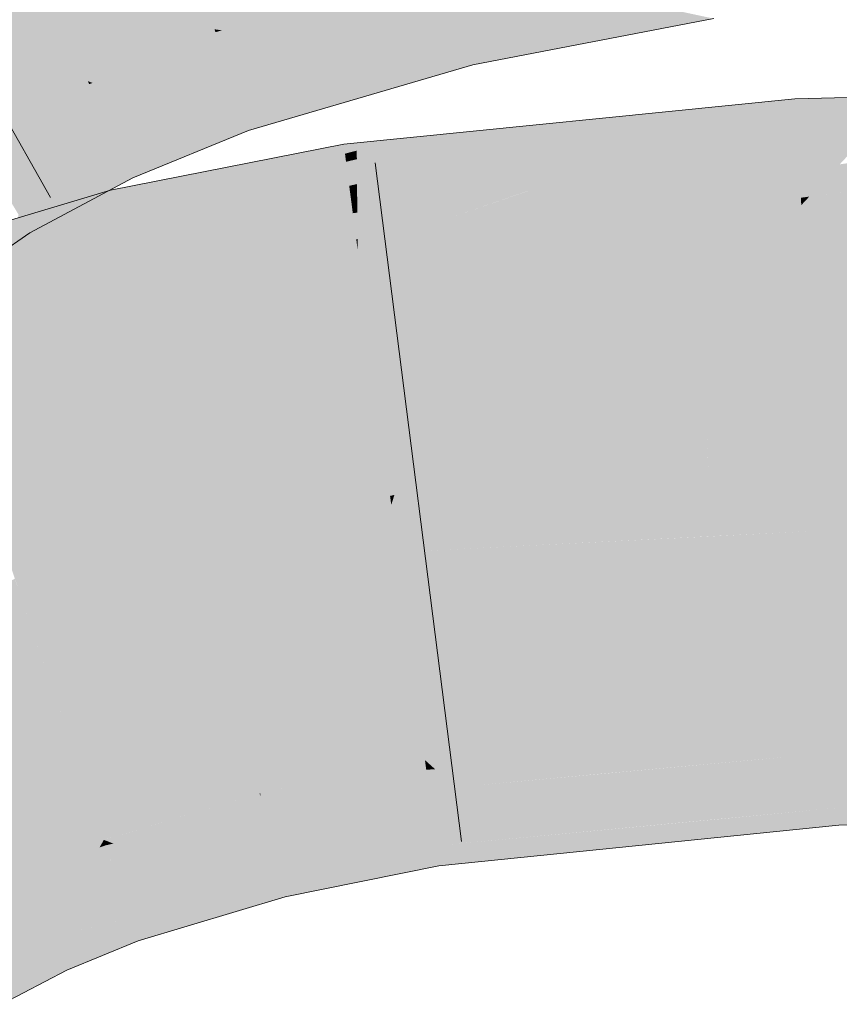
# Model space of a CAD drawing. Extents: x -720 to 300, y 62 to 1162.
# Tile 156 of 256: x 189.091 to 189.372, y 823.2 to 823.538. Entities that reach past the tile are written whole.
import ezdxf

# ---------------------------------------------------------------- set-up
doc = ezdxf.new("R2010")
doc.units = 0
doc.layers.get('0').update_dxf_attribs({"lineweight": 13})
doc.layers.add('E_Leerrohr 25-A06G942U8I', color=7, linetype='Continuous', lineweight=9, true_color=0xff8000)
doc.layers.add('E_Leerrohr 25-Shading', color=7, linetype='Continuous', lineweight=9, true_color=0xff8000)

# ---------------------------------------------------------------- blocks, each defined once
blk = doc.blocks.new('Shading-A06G93Y98I', base_point=(164.31133, 821.66449))
at = {"layer": 'E_Leerrohr 25-Shading', "color": 31, "true_color": 0xfabd7f}
for points in [[(189.23781, 823.55823), (189.21732, 823.64423), (189.15765, 823.53485), (189.12956, 823.61865)], [(189.15765, 823.53485), (189.12956, 823.61865), (189.11415, 823.51703), (189.07674, 823.59711)], [(189.11415, 823.51703), (189.07674, 823.59711), (189.07506, 823.49622), (189.0289, 823.57159)], [(189.52226, 823.42847), (189.52197, 823.47827), (189.36346, 823.40338), (189.35916, 823.47443)], [(189.35916, 823.47443), (189.23677, 823.4303), (189.36346, 823.40338), (189.21942, 823.37488)], [(189.23677, 823.4303), (189.35916, 823.47443), (189.33064, 823.47156)], [(189.24704, 823.46313), (189.23677, 823.4303), (189.33064, 823.47156)], [(189.24704, 823.46313), (189.2068, 823.45911), (189.20892, 823.44299)], [(189.20892, 823.44299), (189.21204, 823.41943), (189.24704, 823.46313), (189.23677, 823.4303)], [(189.17566, 823.45294), (189.16696, 823.41815), (189.2068, 823.45911), (189.20892, 823.44299)], [(189.17566, 823.45294), (189.13075, 823.44403), (189.1355, 823.4248)], [(189.1355, 823.4248), (189.14093, 823.40277), (189.17566, 823.45294), (189.16696, 823.41815)], [(189.1355, 823.4248), (189.13075, 823.44403), (189.07755, 823.38), (189.06267, 823.42377)], [(189.20892, 823.44299), (189.16696, 823.41815), (189.21204, 823.41943), (189.1609, 823.39398)], [(189.23677, 823.4303), (189.21204, 823.41943), (189.21942, 823.37488), (189.21794, 823.37457)], [(189.36346, 823.40338), (189.3645, 823.38623), (189.52226, 823.42847), (189.52245, 823.396)], [(189.07755, 823.38), (189.08278, 823.36462), (189.1355, 823.4248), (189.14093, 823.40277)], [(189.16696, 823.41815), (189.14093, 823.40277), (189.1609, 823.39398), (189.14505, 823.38611)], [(189.21204, 823.41943), (189.1609, 823.39398), (189.21794, 823.37457), (189.15193, 823.35822)], [(189.14093, 823.40277), (189.08278, 823.36462), (189.14505, 823.38611), (189.08658, 823.35352)], [(189.36346, 823.40338), (189.32675, 823.39612), (189.3645, 823.38623), (189.32727, 823.38245)], [(189.32706, 823.38776), (189.32675, 823.39612), (189.21835, 823.37146), (189.21942, 823.37488)], [(189.3645, 823.38623), (189.52248, 823.38989), (189.52245, 823.396)], [(189.14505, 823.38611), (189.15193, 823.35822), (189.1609, 823.39398)], [(189.32727, 823.38245), (189.32706, 823.38776), (189.21835, 823.37146)], [(189.52251, 823.38507), (189.52248, 823.38989), (189.36464, 823.38416), (189.3645, 823.38623)], [(189.08658, 823.35352), (189.09114, 823.34009), (189.14505, 823.38611), (189.15193, 823.35822)], [(189.36464, 823.38416), (189.3645, 823.38623), (189.32727, 823.38245)], [(189.36594, 823.36261), (189.52263, 823.36444), (189.36464, 823.38416), (189.52251, 823.38507)], [(189.2205, 823.35522), (189.32727, 823.38245), (189.21835, 823.37146)], [(189.2205, 823.35522), (189.36594, 823.36261), (189.32727, 823.38245), (189.36464, 823.38416)], [(189.15193, 823.35822), (189.21835, 823.37146), (189.21794, 823.37457)], [(189.21794, 823.37457), (189.21835, 823.37146), (189.21942, 823.37488)], [(189.2205, 823.35522), (189.21835, 823.37146), (189.1543, 823.34863), (189.15193, 823.35822)], [(189.36858, 823.31909), (189.52286, 823.32214), (189.36594, 823.36261), (189.52263, 823.36444)], [(189.2205, 823.35522), (189.22638, 823.31067), (189.32808, 823.36066), (189.32977, 823.31677)], [(189.32977, 823.31677), (189.36858, 823.31909), (189.32808, 823.36066), (189.36594, 823.36261)], [(189.1543, 823.34863), (189.15193, 823.35822), (189.09135, 823.33948), (189.09114, 823.34009)], [(189.1653, 823.30408), (189.22638, 823.31067), (189.1543, 823.34863), (189.2205, 823.35522)], [(189.10648, 823.29498), (189.1653, 823.30408), (189.09135, 823.33948), (189.1543, 823.34863)], [(189.05325, 823.3269), (189.05417, 823.32495), (189.08907, 823.34613), (189.09114, 823.34009)], [(189.10648, 823.29498), (189.09114, 823.34009), (189.07147, 823.28772), (189.05417, 823.32495)], [(189.36858, 823.31909), (189.36935, 823.30615), (189.52286, 823.32214), (189.52298, 823.30243)], [(189.36935, 823.30615), (189.36858, 823.31909), (189.23904, 823.31146)], [(189.1653, 823.30408), (189.16684, 823.29785), (189.22638, 823.31067), (189.22818, 823.29706)], [(189.22638, 823.31067), (189.36935, 823.30615), (189.23904, 823.31146)], [(189.36935, 823.30615), (189.22638, 823.31067), (189.36986, 823.29797), (189.22818, 823.29706)], [(189.16684, 823.29785), (189.1653, 823.30408), (189.13211, 823.29895)], [(189.36935, 823.30615), (189.36986, 823.29797), (189.52298, 823.30243), (189.52298, 823.30151)], [(189.10648, 823.29498), (189.16684, 823.29785), (189.13211, 823.29895)], [(189.16684, 823.29785), (189.10648, 823.29498), (189.17146, 823.27911), (189.1131, 823.27551)], [(189.22818, 823.29706), (189.16684, 823.29785), (189.22992, 823.28381), (189.17146, 823.27911)], [(189.22818, 823.29706), (189.22992, 823.28381), (189.36986, 823.29797)], [(189.09146, 823.24481), (189.11961, 823.25641), (189.07147, 823.28772), (189.10648, 823.29498)], [(189.0658, 823.23132), (189.09146, 823.24481), (189.03723, 823.27899), (189.07147, 823.28772)], [(189.17146, 823.27911), (189.17313, 823.2724), (189.22992, 823.28381)], [(189.1131, 823.27551), (189.11961, 823.25641), (189.17146, 823.27911), (189.17313, 823.2724)]]:
    blk.add_solid(points, dxfattribs=at)
at = {"layer": 'E_Leerrohr 25-Shading', "color": 43, "true_color": 0xd7ab7f}
for points in [[(189.23822, 823.55652), (189.23781, 823.55823), (189.15765, 823.53485)], [(189.16028, 823.53448), (189.23886, 823.55383), (189.15765, 823.53485), (189.23822, 823.55652)], [(189.16689, 823.53357), (189.23984, 823.54974), (189.16028, 823.53448), (189.23886, 823.55383)], [(189.17876, 823.53192), (189.24118, 823.54407), (189.16689, 823.53357), (189.23984, 823.54974)], [(189.24739, 823.53754), (189.31493, 823.54156), (189.24423, 823.54431), (189.28607, 823.54779)], [(189.19666, 823.52948), (189.24281, 823.53723), (189.17876, 823.53192), (189.24118, 823.54407)], [(189.24281, 823.53723), (189.24739, 823.53754), (189.24118, 823.54407), (189.24423, 823.54431)], [(189.32912, 823.53851), (189.31493, 823.54156), (189.25081, 823.53009), (189.24739, 823.53754)], [(189.21992, 823.52625), (189.24458, 823.52985), (189.19666, 823.52948), (189.24281, 823.53723)], [(189.24458, 823.52985), (189.25081, 823.53009), (189.24281, 823.53723), (189.24739, 823.53754)], [(189.32912, 823.53851), (189.25081, 823.53009), (189.29472, 823.53192)], [(189.15797, 823.53387), (189.15765, 823.53485), (189.11415, 823.51703)], [(189.11575, 823.51642), (189.15869, 823.53174), (189.11415, 823.51703), (189.15797, 823.53387)], [(189.16028, 823.53448), (189.15765, 823.53485), (189.15912, 823.53418)], [(189.15912, 823.53418), (189.15765, 823.53485), (189.15797, 823.53387)], [(189.15869, 823.53174), (189.16264, 823.53259), (189.15797, 823.53387), (189.15912, 823.53418)], [(189.16264, 823.53259), (189.16689, 823.53357), (189.15912, 823.53418), (189.16028, 823.53448)], [(189.16864, 823.52997), (189.17876, 823.53192), (189.16264, 823.53259), (189.16689, 823.53357)], [(189.11942, 823.51501), (189.15987, 823.52826), (189.11575, 823.51642), (189.15869, 823.53174)], [(189.15987, 823.52826), (189.16864, 823.52997), (189.15869, 823.53174), (189.16264, 823.53259)], [(189.16145, 823.5235), (189.17715, 823.52618), (189.15987, 823.52826), (189.16864, 823.52997)], [(189.17715, 823.52618), (189.19666, 823.52948), (189.16864, 823.52997), (189.17876, 823.53192)], [(189.24602, 823.5238), (189.24458, 823.52985), (189.24179, 823.52325), (189.21992, 823.52625)], [(189.24602, 823.5238), (189.25363, 823.52405), (189.24458, 823.52985), (189.25081, 823.53009)], [(189.25081, 823.53009), (189.25363, 823.52405), (189.29472, 823.53192)], [(189.12527, 823.51276), (189.16145, 823.5235), (189.11942, 823.51501), (189.15987, 823.52826)], [(189.18759, 823.52148), (189.21992, 823.52625), (189.17715, 823.52618), (189.19666, 823.52948)], [(189.13307, 823.50983), (189.16331, 823.51794), (189.12527, 823.51276), (189.16145, 823.5235)], [(189.16331, 823.51794), (189.18759, 823.52148), (189.16145, 823.5235), (189.17715, 823.52618)], [(189.19704, 823.51733), (189.24179, 823.52325), (189.18759, 823.52148), (189.21992, 823.52625)], [(189.24631, 823.52258), (189.24179, 823.52325), (189.20355, 823.5144), (189.19704, 823.51733)], [(189.24179, 823.52325), (189.24631, 823.52258), (189.24602, 823.5238)], [(189.24631, 823.52258), (189.25363, 823.52405), (189.24602, 823.5238)], [(189.16495, 823.51306), (189.19704, 823.51733), (189.16331, 823.51794), (189.18759, 823.52148)], [(189.24631, 823.52258), (189.20355, 823.5144), (189.22922, 823.51764)], [(189.11462, 823.51599), (189.11415, 823.51703), (189.07506, 823.49622)], [(189.11575, 823.51642), (189.11415, 823.51703), (189.11462, 823.51599)], [(189.11566, 823.51379), (189.11942, 823.51501), (189.11462, 823.51599), (189.11575, 823.51642)], [(189.14061, 823.50696), (189.16495, 823.51306), (189.13307, 823.50983), (189.16331, 823.51794)], [(189.16608, 823.5097), (189.20355, 823.5144), (189.16495, 823.51306), (189.19704, 823.51733)], [(189.20355, 823.5144), (189.20938, 823.51184), (189.22922, 823.51764)], [(189.07567, 823.49518), (189.11566, 823.51379), (189.07506, 823.49622), (189.11462, 823.51599)], [(189.07695, 823.4931), (189.11725, 823.51038), (189.07567, 823.49518), (189.11566, 823.51379)], [(189.11725, 823.51038), (189.12527, 823.51276), (189.11566, 823.51379), (189.11942, 823.51501)], [(189.16608, 823.5097), (189.16495, 823.51306), (189.14606, 823.50488), (189.14061, 823.50696)], [(189.16707, 823.50671), (189.20938, 823.51184), (189.16608, 823.5097), (189.20355, 823.5144)], [(189.07883, 823.49005), (189.11926, 823.5061), (189.07695, 823.4931), (189.11725, 823.51038)], [(189.11926, 823.5061), (189.13307, 823.50983), (189.11725, 823.51038), (189.12527, 823.51276)], [(189.12115, 823.50201), (189.14061, 823.50696), (189.11926, 823.5061), (189.13307, 823.50983)], [(189.14606, 823.50488), (189.15106, 823.50299), (189.16608, 823.5097), (189.16707, 823.50671)], [(189.1693, 823.50012), (189.20938, 823.51184), (189.16707, 823.50671)], [(189.32617, 823.50732), (189.35695, 823.51099), (189.33104, 823.50836)], [(189.32617, 823.50732), (189.33159, 823.50226), (189.35695, 823.51099)], [(189.35718, 823.5072), (189.35695, 823.51099), (189.33159, 823.50226)], [(189.39442, 823.5119), (189.35695, 823.51099), (189.35718, 823.5072)], [(189.35718, 823.5072), (189.35753, 823.50153), (189.39442, 823.5119), (189.38774, 823.50476)], [(189.08075, 823.48688), (189.12115, 823.50201), (189.07883, 823.49005), (189.11926, 823.5061)], [(189.1225, 823.49915), (189.14606, 823.50488), (189.12115, 823.50201), (189.14061, 823.50696)], [(189.15106, 823.50299), (189.16414, 823.49799), (189.16707, 823.50671), (189.1693, 823.50012)], [(189.20656, 823.48615), (189.2066, 823.48169), (189.26727, 823.50037), (189.32617, 823.50732)], [(189.32617, 823.50732), (189.2066, 823.48169), (189.33159, 823.50226), (189.20663, 823.47797)], [(189.27936, 823.50317), (189.26727, 823.50037), (189.33104, 823.50836), (189.32617, 823.50732)], [(189.35753, 823.50153), (189.35718, 823.5072), (189.3009, 823.49164), (189.33159, 823.50226)], [(189.12372, 823.49652), (189.15106, 823.50299), (189.1225, 823.49915), (189.14606, 823.50488)], [(189.12692, 823.48969), (189.16414, 823.49799), (189.12372, 823.49652), (189.15106, 823.50299)], [(189.24463, 823.49969), (189.22902, 823.49579), (189.27936, 823.50317), (189.26727, 823.50037)], [(189.38774, 823.50476), (189.35753, 823.50153), (189.38264, 823.49939), (189.35779, 823.49713)], [(189.08218, 823.48456), (189.1225, 823.49915), (189.08075, 823.48688), (189.12115, 823.50201)], [(189.22391, 823.49762), (189.2065, 823.49316), (189.24463, 823.49969), (189.22902, 823.49579)], [(189.26727, 823.50037), (189.22902, 823.49579), (189.20656, 823.48615), (189.20653, 823.49023)], [(189.33159, 823.50226), (189.20663, 823.47797), (189.3009, 823.49164), (189.20667, 823.4751)], [(189.3009, 823.49164), (189.28232, 823.48523), (189.35753, 823.50153), (189.35779, 823.49713)], [(189.38264, 823.49939), (189.35779, 823.49713), (189.37903, 823.49554), (189.35799, 823.49396)], [(189.08354, 823.48236), (189.12372, 823.49652), (189.08218, 823.48456), (189.1225, 823.49915)], [(189.08719, 823.47638), (189.12692, 823.48969), (189.08354, 823.48236), (189.12372, 823.49652)], [(189.12692, 823.48969), (189.12823, 823.48688), (189.16414, 823.49799), (189.1476, 823.49121)], [(189.20647, 823.49585), (189.2065, 823.49316), (189.22391, 823.49762)], [(189.35779, 823.49713), (189.28232, 823.48523), (189.35799, 823.49396), (189.27197, 823.48163)], [(189.2021, 823.49469), (189.15742, 823.47864), (189.20245, 823.49213), (189.15491, 823.4754)], [(189.1646, 823.48798), (189.15742, 823.47864), (189.20201, 823.49542), (189.2021, 823.49469)], [(189.20647, 823.49585), (189.20201, 823.49542), (189.2021, 823.49469)], [(189.2021, 823.49469), (189.20245, 823.49213), (189.20647, 823.49585), (189.2065, 823.49316)], [(189.2065, 823.49316), (189.20245, 823.49213), (189.20653, 823.49023), (189.20282, 823.48932)], [(189.22902, 823.49579), (189.2065, 823.49316), (189.20653, 823.49023)], [(189.35799, 823.49396), (189.27197, 823.48163), (189.35814, 823.49127), (189.26558, 823.47943)], [(189.37903, 823.49554), (189.35799, 823.49396), (189.37602, 823.49237), (189.35814, 823.49127)], [(189.50064, 823.49432), (189.38701, 823.49048), (189.36189, 823.47736), (189.37236, 823.48846)], [(189.12692, 823.48969), (189.08719, 823.47638), (189.12823, 823.48688), (189.08884, 823.47369)], [(189.12823, 823.48688), (189.12965, 823.48383), (189.1476, 823.49121)], [(189.20282, 823.48932), (189.15234, 823.47205), (189.20334, 823.48541), (189.14896, 823.46765)], [(189.20245, 823.49213), (189.15491, 823.4754), (189.20282, 823.48932), (189.15234, 823.47205)], [(189.20653, 823.49023), (189.20282, 823.48932), (189.20656, 823.48615), (189.20334, 823.48541)], [(189.3009, 823.49164), (189.20667, 823.4751), (189.28232, 823.48523), (189.20668, 823.47327)], [(189.35823, 823.48987), (189.29276, 823.48242), (189.2068, 823.45911), (189.23839, 823.47003)], [(189.35843, 823.48651), (189.35823, 823.48987), (189.24704, 823.46313), (189.2068, 823.45911)], [(189.35814, 823.49127), (189.26558, 823.47943), (189.35823, 823.48987), (189.26518, 823.47925)], [(189.37602, 823.49237), (189.35814, 823.49127), (189.3744, 823.49066), (189.35823, 823.48987)], [(189.3744, 823.49066), (189.35823, 823.48987), (189.37387, 823.49005), (189.35825, 823.48956)], [(189.37387, 823.49005), (189.35825, 823.48956), (189.37236, 823.48846), (189.35843, 823.48651)], [(189.08884, 823.47369), (189.09035, 823.47119), (189.12823, 823.48688), (189.12947, 823.48419)], [(189.12302, 823.47534), (189.12369, 823.47266), (189.14793, 823.48468), (189.1646, 823.48798)], [(189.12369, 823.47266), (189.12506, 823.46704), (189.1646, 823.48798), (189.15742, 823.47864)], [(189.20656, 823.48615), (189.20334, 823.48541), (189.2066, 823.48169), (189.2039, 823.48108)], [(189.24704, 823.46313), (189.33064, 823.47156), (189.35843, 823.48651), (189.35901, 823.47699)], [(189.37236, 823.48846), (189.35843, 823.48651), (189.36189, 823.47736), (189.35901, 823.47699)], [(189.52197, 823.47827), (189.52191, 823.48883), (189.35916, 823.47443), (189.45886, 823.48706)], [(189.36189, 823.47736), (189.35916, 823.47443), (189.43596, 823.48639), (189.45886, 823.48706)], [(189.12947, 823.48419), (189.09035, 823.47119), (189.12134, 823.47943), (189.09177, 823.46887)], [(189.12947, 823.48419), (189.12134, 823.47943), (189.12965, 823.48383)], [(189.12239, 823.47791), (189.12302, 823.47534), (189.13216, 823.48157), (189.14793, 823.48468)], [(189.20334, 823.48541), (189.14896, 823.46765), (189.2039, 823.48108), (189.14566, 823.46338)], [(189.28232, 823.48523), (189.20668, 823.47327), (189.27197, 823.48163), (189.20668, 823.47229)], [(189.29276, 823.48242), (189.26518, 823.47925), (189.23839, 823.47003)], [(189.07292, 823.45813), (189.05595, 823.44574), (189.12198, 823.47955), (189.12239, 823.47791)], [(189.09256, 823.46759), (189.07292, 823.45813), (189.121, 823.47925), (189.12198, 823.47955)], [(189.09177, 823.46887), (189.09416, 823.46497), (189.12134, 823.47943)], [(189.1098, 823.47595), (189.09256, 823.46759), (189.121, 823.47925)], [(189.13216, 823.48157), (189.12198, 823.47955), (189.12239, 823.47791)], [(189.2039, 823.48108), (189.14566, 823.46338), (189.20438, 823.47748), (189.14325, 823.46027)], [(189.2066, 823.48169), (189.2039, 823.48108), (189.20663, 823.47797), (189.20438, 823.47748)], [(189.27197, 823.48163), (189.20668, 823.47229), (189.26558, 823.47943), (189.2067, 823.47186)], [(189.26558, 823.47943), (189.2067, 823.47186), (189.23839, 823.47003), (189.20677, 823.46283)], [(189.0553, 823.44543), (189.05606, 823.44318), (189.12239, 823.47791), (189.12302, 823.47534)], [(189.08878, 823.46967), (189.07292, 823.45813), (189.1098, 823.47595)], [(189.15742, 823.47864), (189.12506, 823.46704), (189.15491, 823.4754), (189.12555, 823.46509)], [(189.20438, 823.47748), (189.14325, 823.46027), (189.20474, 823.47479), (189.14177, 823.45831)], [(189.20663, 823.47797), (189.20438, 823.47748), (189.20667, 823.4751), (189.20474, 823.47479)], [(189.33064, 823.47156), (189.35916, 823.47443), (189.35901, 823.47699)], [(189.35901, 823.47699), (189.35916, 823.47443), (189.36189, 823.47736)], [(189.05606, 823.44318), (189.05695, 823.44061), (189.12302, 823.47534), (189.12369, 823.47266)], [(189.05695, 823.44061), (189.05835, 823.43646), (189.12369, 823.47266), (189.12506, 823.46704)], [(189.15491, 823.4754), (189.12555, 823.46509), (189.15234, 823.47205), (189.12605, 823.46307)], [(189.20474, 823.47479), (189.14177, 823.45831), (189.20497, 823.47302), (189.14111, 823.45746)], [(189.20497, 823.47302), (189.14305, 823.45795), (189.20509, 823.47205)], [(189.20667, 823.4751), (189.20474, 823.47479), (189.20668, 823.47327), (189.20497, 823.47302)], [(189.20668, 823.47327), (189.20497, 823.47302), (189.20668, 823.47229), (189.20509, 823.47205)], [(189.20668, 823.47229), (189.20509, 823.47205), (189.2067, 823.47186), (189.20514, 823.47168)], [(189.09035, 823.47119), (189.08878, 823.46124), (189.09416, 823.46497)], [(189.15234, 823.47205), (189.12605, 823.46307), (189.14896, 823.46765), (189.12671, 823.46039)], [(189.19907, 823.4707), (189.14305, 823.45795), (189.18198, 823.45862)], [(189.20633, 823.46271), (189.20509, 823.47205), (189.18198, 823.45862), (189.19907, 823.4707)], [(189.2067, 823.47186), (189.20514, 823.47168), (189.20677, 823.46283), (189.20633, 823.46271)], [(189.20677, 823.46283), (189.2068, 823.45911), (189.23839, 823.47003)], [(189.12506, 823.46704), (189.05835, 823.43646), (189.12555, 823.46509), (189.05882, 823.43506)], [(189.14896, 823.46765), (189.12671, 823.46039), (189.14566, 823.46338), (189.12735, 823.45782)], [(189.12555, 823.46509), (189.05882, 823.43506), (189.12605, 823.46307), (189.05925, 823.43378)], [(189.12605, 823.46307), (189.05925, 823.43378), (189.12671, 823.46039), (189.05977, 823.43231)], [(189.14566, 823.46338), (189.12735, 823.45782), (189.14325, 823.46027), (189.12782, 823.45593)], [(189.20633, 823.46271), (189.18198, 823.45862), (189.19431, 823.45886)], [(189.19431, 823.45886), (189.2068, 823.45911), (189.20633, 823.46271)], [(189.20633, 823.46271), (189.2068, 823.45911), (189.20677, 823.46283)], [(189.12671, 823.46039), (189.05977, 823.43231), (189.12735, 823.45782), (189.06013, 823.43121)], [(189.14325, 823.46027), (189.12782, 823.45593), (189.14177, 823.45831), (189.1281, 823.45477)], [(189.17566, 823.45294), (189.19431, 823.45886), (189.17313, 823.45239), (189.17632, 823.45465)], [(189.2068, 823.45911), (189.19431, 823.45886), (189.17566, 823.45294)], [(189.17632, 823.45465), (189.19431, 823.45886), (189.18198, 823.45862)], [(189.12735, 823.45782), (189.06013, 823.43121), (189.12782, 823.45593), (189.06027, 823.43079)], [(189.12782, 823.45593), (189.07199, 823.43518), (189.1281, 823.45477)], [(189.14177, 823.45831), (189.1281, 823.45477), (189.14111, 823.45746), (189.1282, 823.45435)], [(189.1282, 823.45435), (189.13075, 823.44403), (189.14111, 823.45746)], [(189.13075, 823.44403), (189.17632, 823.45465), (189.14305, 823.45795), (189.18198, 823.45862)], [(189.13075, 823.44403), (189.14305, 823.45795), (189.14111, 823.45746)], [(189.10486, 823.44666), (189.07199, 823.43518), (189.1282, 823.45435), (189.13075, 823.44403)], [(189.1281, 823.45477), (189.10486, 823.44666), (189.1282, 823.45435)], [(189.17632, 823.45465), (189.13075, 823.44403), (189.17313, 823.45239)], [(189.07199, 823.43518), (189.06027, 823.43079), (189.13075, 823.44403), (189.06267, 823.42377)], [(189.52304, 823.29016), (189.52298, 823.30151), (189.37056, 823.28638), (189.36986, 823.29797)], [(189.31204, 823.284), (189.36986, 823.29797), (189.23344, 823.28064), (189.22992, 823.28381)], [(189.37056, 823.2865), (189.36986, 823.29797), (189.31204, 823.284)], [(189.3717, 823.2674), (189.52315, 823.27142), (189.37056, 823.28638), (189.52304, 823.29016)], [(189.37056, 823.28638), (189.24023, 823.27448), (189.30672, 823.26129), (189.25273, 823.26312)], [(189.37056, 823.28638), (189.37056, 823.2865), (189.29257, 823.2793), (189.31204, 823.284)], [(189.37056, 823.28638), (189.30672, 823.26129), (189.3717, 823.2674)], [(189.23006, 823.28278), (189.22992, 823.28381), (189.17343, 823.27246)], [(189.23344, 823.28064), (189.22992, 823.28381), (189.23035, 823.28052)], [(189.29257, 823.2793), (189.31204, 823.284), (189.23647, 823.27789), (189.23344, 823.28064)], [(189.17339, 823.2713), (189.23035, 823.28052), (189.17343, 823.27246), (189.23006, 823.28278)], [(189.1738, 823.26965), (189.23071, 823.27777), (189.17339, 823.2713), (189.23035, 823.28052)], [(189.23071, 823.27777), (189.23647, 823.27789), (189.23035, 823.28052), (189.23344, 823.28064)], [(189.17442, 823.26709), (189.23122, 823.27399), (189.1738, 823.26965), (189.23071, 823.27777)], [(189.23126, 823.27368), (189.24023, 823.27448), (189.23071, 823.27777), (189.23647, 823.27789)], [(189.23647, 823.27789), (189.24023, 823.27448), (189.29257, 823.2793)], [(189.17526, 823.26373), (189.23126, 823.27368), (189.17442, 823.26709), (189.23122, 823.27399)], [(189.17526, 823.26373), (189.1763, 823.25952), (189.23126, 823.27368), (189.23254, 823.26385)], [(189.23126, 823.27368), (189.23254, 823.26385), (189.24023, 823.27448), (189.25273, 823.26312)], [(189.1738, 823.26965), (189.17339, 823.2713), (189.11961, 823.25641), (189.12024, 823.25659)], [(189.1738, 823.26965), (189.11961, 823.25641), (189.12451, 823.25702)], [(189.17339, 823.2713), (189.17313, 823.2724), (189.12024, 823.25659)], [(189.12451, 823.25702), (189.13937, 823.25897), (189.1738, 823.26965), (189.17442, 823.26709)], [(189.17339, 823.2713), (189.17343, 823.27246), (189.17313, 823.2724)], [(189.37207, 823.26147), (189.52319, 823.26489), (189.3717, 823.2674), (189.52315, 823.27142)], [(189.13937, 823.25897), (189.17461, 823.26355), (189.17442, 823.26709), (189.17526, 823.26373)], [(189.33205, 823.25739), (189.37207, 823.26147), (189.3318, 823.26361), (189.3717, 823.2674)], [(189.12683, 823.25366), (189.17461, 823.26355), (189.12291, 823.25513), (189.13937, 823.25897)], [(189.13068, 823.2522), (189.17461, 823.26355), (189.12683, 823.25366)], [(189.1763, 823.25952), (189.17526, 823.26373), (189.13245, 823.25153), (189.13068, 823.2522)], [(189.1763, 823.25952), (189.17741, 823.25494), (189.23254, 823.26385), (189.23329, 823.25818)], [(189.23254, 823.26385), (189.23329, 823.25818), (189.25273, 823.26312), (189.25967, 823.25684)], [(189.2338, 823.25439), (189.2347, 823.24756), (189.3318, 823.26361), (189.33205, 823.25739)], [(189.25273, 823.26312), (189.25967, 823.25684), (189.30672, 823.26129)], [(189.13943, 823.24884), (189.17741, 823.25494), (189.13245, 823.25153), (189.1763, 823.25952)], [(189.11916, 823.25555), (189.11961, 823.25641), (189.09146, 823.24481)], [(189.11816, 823.25378), (189.12024, 823.25452), (189.11916, 823.25555), (189.1198, 823.2558)], [(189.1198, 823.2558), (189.11961, 823.25641), (189.11916, 823.25555)], [(189.12451, 823.25702), (189.11961, 823.25641), (189.12057, 823.25604)], [(189.12057, 823.25604), (189.11961, 823.25641), (189.1198, 823.2558)], [(189.12024, 823.25452), (189.12291, 823.25513), (189.1198, 823.2558), (189.12057, 823.25604)], [(189.12291, 823.25513), (189.13937, 823.25897), (189.12057, 823.25604), (189.12451, 823.25702)], [(189.17995, 823.24475), (189.2338, 823.25439), (189.17741, 823.25494), (189.23329, 823.25818)], [(189.2338, 823.25439), (189.25967, 823.25684), (189.23329, 823.25818)], [(189.09175, 823.24414), (189.11816, 823.25378), (189.09146, 823.24481), (189.11916, 823.25555)], [(189.09236, 823.24286), (189.11665, 823.25098), (189.09175, 823.24414), (189.11816, 823.25378)], [(189.11467, 823.24738), (189.12181, 823.24988), (189.11665, 823.25098), (189.12096, 823.25244)], [(189.11665, 823.25098), (189.12096, 823.25244), (189.11816, 823.25378), (189.12024, 823.25452)], [(189.12096, 823.25244), (189.12683, 823.25366), (189.12024, 823.25452), (189.12291, 823.25513)], [(189.12181, 823.24988), (189.13068, 823.2522), (189.12096, 823.25244), (189.12683, 823.25366)], [(189.13943, 823.24884), (189.16245, 823.24017), (189.17741, 823.25494), (189.17995, 823.24475)], [(189.1819, 823.23682), (189.2347, 823.24756), (189.17995, 823.24475), (189.2338, 823.25439)], [(189.09331, 823.24084), (189.11467, 823.24738), (189.09236, 823.24286), (189.11665, 823.25098)], [(189.12306, 823.24622), (189.12181, 823.24988), (189.11241, 823.24323), (189.11467, 823.24738)], [(189.12181, 823.24988), (189.12192, 823.24957), (189.13068, 823.2522), (189.13245, 823.25153)], [(189.12192, 823.24957), (189.12306, 823.24622), (189.13245, 823.25153), (189.13943, 823.24884)], [(189.11467, 823.24738), (189.09331, 823.24084), (189.0937, 823.23999)], [(189.0937, 823.23999), (189.09451, 823.23822), (189.11467, 823.24738), (189.11241, 823.24323)], [(189.11241, 823.24323), (189.12817, 823.2312), (189.12306, 823.24622)], [(189.12817, 823.2312), (189.16245, 823.24017), (189.12306, 823.24622), (189.13943, 823.24884)], [(189.09175, 823.24414), (189.09146, 823.24481), (189.0658, 823.23132)], [(189.06616, 823.23071), (189.09236, 823.24286), (189.0658, 823.23132), (189.09175, 823.24414)], [(189.06691, 823.22949), (189.09331, 823.24084), (189.06616, 823.23071), (189.09236, 823.24286)], [(189.09451, 823.23822), (189.10147, 823.22327), (189.11241, 823.24323)], [(189.11241, 823.24323), (189.10147, 823.22327), (189.12817, 823.2312), (189.1136, 823.22601)], [(189.16245, 823.24017), (189.17592, 823.23505), (189.17995, 823.24475), (189.1819, 823.23682)], [(189.0676, 823.22833), (189.0937, 823.23999), (189.06691, 823.22949), (189.09331, 823.24084)], [(189.06799, 823.22766), (189.09451, 823.23822), (189.0676, 823.22833), (189.0937, 823.23999)], [(189.12878, 823.22943), (189.17592, 823.23505), (189.12817, 823.2312), (189.16245, 823.24017)], [(189.07571, 823.21478), (189.10147, 823.22327), (189.06799, 823.22766), (189.09451, 823.23822)], [(189.17592, 823.23505), (189.12878, 823.22943), (189.1608, 823.23053), (189.12967, 823.22681)], [(189.12878, 823.22943), (189.10147, 823.22327), (189.12967, 823.22681), (189.10266, 823.2207)], [(189.1136, 823.22601), (189.12878, 823.22943), (189.12817, 823.2312)], [(189.12967, 823.22681), (189.12994, 823.22601), (189.1608, 823.23053), (189.15616, 823.22913)], [(189.12994, 823.22601), (189.13139, 823.22174), (189.15616, 823.22913)], [(189.10266, 823.2207), (189.10301, 823.21997), (189.12967, 823.22681), (189.12994, 823.22601)], [(189.10301, 823.21997), (189.1069, 823.21161), (189.12994, 823.22601), (189.13139, 823.22174)], [(189.10147, 823.22327), (189.07571, 823.21478), (189.10266, 823.2207), (189.07718, 823.21234)], [(189.07718, 823.21234), (189.07758, 823.21167), (189.10266, 823.2207), (189.10301, 823.21997)], [(189.10301, 823.21997), (189.07758, 823.21167), (189.08878, 823.20209), (189.0835, 823.20178)], [(189.10301, 823.21997), (189.08878, 823.20209), (189.1069, 823.21161)]]:
    blk.add_solid(points, dxfattribs=at)
blk = doc.blocks.new('Referenz-A06G94308I')
at = {"layer": 'E_Leerrohr 25-A06G942U8I', "linetype": 'Continuous', "ltscale": 0.13}
for p, q in [((188.9855, 823.68156), (189.10132, 823.47709)), ((189.32912, 823.53853), (189.24631, 823.52261)), ((189.24631, 823.52261), (189.16929, 823.50011)), ((189.52177, 823.51489), (189.35695, 823.511)), ((189.35695, 823.511), (189.20202, 823.4954)), ((189.16929, 823.50011), (189.12965, 823.48384)), ((189.20202, 823.4954), (189.12198, 823.47955)), ((189.21285, 823.48897), (189.24252, 823.25585)), ((189.12965, 823.48384), (189.09417, 823.46498)), ((189.12198, 823.47955), (189.05088, 823.4584)), ((189.09417, 823.46498), (189.06522, 823.44474)), ((189.52319, 823.2649), (189.37207, 823.26145)), ((189.37207, 823.26145), (189.2347, 823.24754)), ((189.2347, 823.24754), (189.1819, 823.23684)), ((189.1819, 823.23684), (189.1314, 823.22172)), ((189.1314, 823.22172), (189.1069, 823.2116)), ((189.1069, 823.2116), (189.08462, 823.19992))]:
    blk.add_line(p, q, dxfattribs=at)

msp = doc.modelspace()

# ---------------------------------------------------------------- block references
at = {"color": 8, "lineweight": 25, "ltscale": 0.25, "true_color": 0x808080}
msp.add_blockref('Referenz-A06G94308I', (0, 0), dxfattribs=at)
msp.add_blockref('Shading-A06G93Y98I', (164.31133, 821.66449))

doc.saveas('drawing.dxf')
